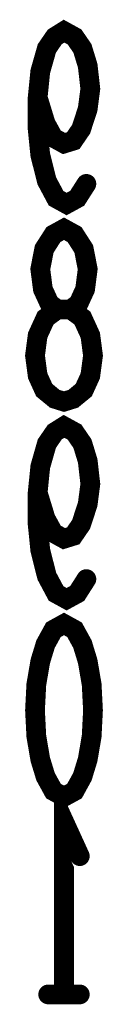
# Model space of a CAD drawing. Extents: x 0 to 8.86, y -3.29 to 6.3.
# Tile 49 of 129: x 7.9536 to 7.9694, y 1.3286 to 1.5279. Entities that reach past the tile are written whole.
import ezdxf

# ---------------------------------------------------------------- set-up
doc = ezdxf.new("R2010")
doc.units = 0
doc.layers.get('0').update_dxf_attribs({"color": 3, "linetype": 'CONTINUOUS'})

# ---------------------------------------------------------------- blocks, each defined once
blk = doc.blocks.new('PAD_R1')
at = {"const_width": 0.5}
blk.add_lwpolyline([(0.25, 0, 1), (-0.25, 0, 1)], format="xyb", close=True, dxfattribs=at)

msp = doc.modelspace()

# ---------------------------------------------------------------- linework, layer by layer
at = {"const_width": 0.004}
for points in [[(7.96603, 1.49471), (7.96417, 1.4918), (7.96203, 1.49063), (7.9599, 1.4918), (7.95803, 1.4953), (7.9567, 1.50055), (7.95617, 1.5058), (7.95617, 1.51221), (7.9567, 1.51746), (7.95803, 1.52213), (7.95963, 1.52446), (7.9615, 1.52563), (7.96363, 1.52446), (7.96523, 1.52213), (7.9663, 1.51863), (7.96683, 1.51396), (7.9663, 1.50988), (7.96497, 1.5058), (7.96337, 1.50346), (7.9615, 1.50288), (7.95937, 1.50405), (7.95777, 1.50696), (7.95617, 1.51221)], [(7.96603, 1.41471), (7.96417, 1.4118), (7.96203, 1.41063), (7.9599, 1.4118), (7.95803, 1.4153), (7.9567, 1.42055), (7.95617, 1.4258), (7.95617, 1.43221), (7.9567, 1.43746), (7.95803, 1.44213), (7.95963, 1.44446), (7.9615, 1.44563), (7.96363, 1.44446), (7.96523, 1.44213), (7.9663, 1.43863), (7.96683, 1.43396), (7.9663, 1.42988), (7.96497, 1.4258), (7.96337, 1.42346), (7.9615, 1.42288), (7.95937, 1.42405), (7.95777, 1.42696), (7.95617, 1.43221)], [(7.9615, 1.33063), (7.9615, 1.36563), (7.9647, 1.35863)], [(7.9647, 1.33063), (7.9583, 1.33063)]]:
    msp.add_lwpolyline(points, dxfattribs=at)
for points in [[(7.9615, 1.45063), (7.95963, 1.45121), (7.9575, 1.45296), (7.95617, 1.45588), (7.95563, 1.45996), (7.95617, 1.46405), (7.95777, 1.46755), (7.96017, 1.4693), (7.96283, 1.4693), (7.96443, 1.47046), (7.96577, 1.47338), (7.9663, 1.47746), (7.9655, 1.48155), (7.96363, 1.48446), (7.9615, 1.48563), (7.95937, 1.48446), (7.9575, 1.48155), (7.9567, 1.47746), (7.95723, 1.47338), (7.95857, 1.47046), (7.96017, 1.4693), (7.96283, 1.4693), (7.96523, 1.46755), (7.96683, 1.46405), (7.96737, 1.45996), (7.96683, 1.45588), (7.9655, 1.45296), (7.96337, 1.45121)], [(7.9615, 1.40563), (7.96363, 1.40446), (7.96523, 1.40155), (7.9663, 1.39805), (7.9671, 1.39338), (7.96737, 1.38813), (7.9671, 1.38288), (7.9663, 1.37821), (7.96523, 1.37471), (7.96363, 1.3718), (7.9615, 1.37063), (7.95937, 1.3718), (7.95777, 1.37471), (7.9567, 1.37821), (7.9559, 1.38288), (7.95563, 1.38813), (7.9559, 1.39338), (7.9567, 1.39805), (7.95777, 1.40155), (7.95937, 1.40446)]]:
    msp.add_lwpolyline(points, close=True, dxfattribs=at)

# ---------------------------------------------------------------- block references
at = {"xscale": 0.004, "yscale": 0.004}
for p in [(7.95617, 1.51221), (7.96603, 1.49471), (7.95617, 1.43221), (7.96603, 1.41471), (7.9647, 1.35863), (7.9583, 1.33063), (7.9615, 1.33063), (7.9647, 1.33063)]:
    msp.add_blockref('PAD_R1', p, dxfattribs=at)

doc.saveas('drawing.dxf')
